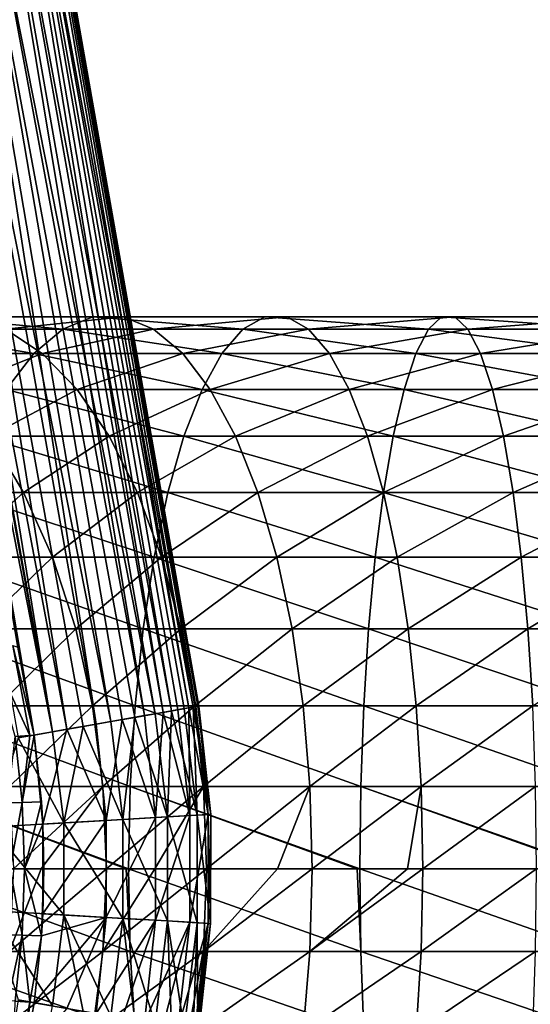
# Model space of a CAD drawing. Header units: metres. Extents: x -42 to 163, y -93 to 90.
# Tile 139 of 232: x 67.43 to 75.27, y -2.08 to 13.04. Entities that reach past the tile are written whole.
import ezdxf

# ---------------------------------------------------------------- set-up
doc = ezdxf.new("R2010")
doc.units = ezdxf.units.M
doc.layers.add('solid_500770_SW0001', color=7, linetype='CONTINUOUS')

msp = doc.modelspace()

# ---------------------------------------------------------------- linework, layer by layer
at = {"layer": 'solid_500770_SW0001'}
for points in [[(62.811707, 28.237507, 8.02771), (67.405876, 2.010966, 8.065309), (67.930573, 2.103482, 7.346367)], [(63.20224, 28.066605, 7.556784), (62.811707, 28.237507, 8.02771), (67.930573, 2.103482, 7.346367)], [(63.201187, 28.067066, -7.558115), (63.242336, 28.049055, -7.505811), (67.650925, 2.054479, -7.74235)], [(67.401649, 3.405158, -7.75701), (63.201187, 28.067066, -7.558115), (67.650925, 2.054479, -7.74235)], [(63.313107, 28.018078, 7.414551), (63.20224, 28.066605, 7.556784), (67.930573, 2.103482, 7.346367)], [(63.242336, 28.049055, -7.505811), (68.153076, 2.14299, -7.006991), (67.650925, 2.054479, -7.74235)], [(63.242336, 28.049055, -7.505811), (64.062523, 27.690145, -6.328435), (68.153076, 2.14299, -7.006991)], [(63.768135, 27.81892, 6.784056), (63.313107, 28.018078, 7.414551), (67.930573, 2.103482, 7.346367)], [(63.768135, 27.81892, 6.784056), (67.930573, 2.103482, 7.346367), (68.405121, 2.187158, 6.592349)], [(63.768135, 27.81892, 6.784056), (68.405121, 2.187158, 6.592349), (68.827255, 2.261594, 5.806853)], [(64.540512, 27.480991, 5.481255), (63.768135, 27.81892, 6.784056), (68.827255, 2.261594, 5.806853)], [(64.062523, 27.690145, -6.328435), (68.604019, 2.222474, -6.238177), (68.153076, 2.14299, -7.006991)], [(64.062523, 27.690145, -6.328435), (64.725533, 27.400007, -5.105904), (68.604019, 2.222474, -6.238177)], [(64.540512, 27.480991, 5.481255), (68.827255, 2.261594, 5.806853), (69.194962, 2.326435, 4.993631)], [(64.540512, 27.480991, 5.481255), (69.194962, 2.326435, 4.993631), (69.506477, 2.381371, 4.156566)], [(65.132874, 27.221731, 4.137856), (64.540512, 27.480991, 5.481255), (69.506477, 2.381371, 4.156566)], [(64.725533, 27.400007, -5.105904), (69.34391, 2.352882, -4.615003), (69.001595, 2.29255, -5.439576)], [(64.725533, 27.400007, -5.105904), (65.235382, 27.176857, -3.850563), (69.34391, 2.352882, -4.615003)], [(64.725533, 27.400007, -5.105904), (69.001595, 2.29255, -5.439576), (68.604019, 2.222474, -6.238177)], [(65.132874, 27.221731, 4.137856), (69.506477, 2.381371, 4.156566), (69.760323, 2.42614, 3.299654)], [(65.55043, 27.039001, 2.768487), (65.132874, 27.221731, 4.137856), (69.760323, 2.42614, 3.299654)], [(65.235382, 27.176857, -3.850563), (69.629333, 2.403184, -3.768394), (69.34391, 2.352882, -4.615003)], [(65.235382, 27.176857, -3.850563), (65.595573, 27.019239, -2.573883), (69.629333, 2.403184, -3.768394)], [(65.55043, 27.039001, 2.768487), (69.760323, 2.42614, 3.299654), (69.955292, 2.460529, 2.426987)], [(65.55043, 27.039001, 2.768487), (69.955292, 2.460529, 2.426987), (70.090439, 2.484372, 1.542732)], [(65.798035, 26.930725, 1.385672), (65.55043, 27.039001, 2.768487), (70.090439, 2.484372, 1.542732)], [(65.595573, 27.019239, -2.573883), (70.024307, 2.472784, -2.025325), (69.856491, 2.443215, -2.903792)], [(65.595573, 27.019239, -2.573883), (65.809296, 26.925821, -1.286951), (70.024307, 2.472784, -2.025325)], [(65.595573, 27.019239, -2.573883), (69.856491, 2.443215, -2.903792), (69.629333, 2.403184, -3.768394)], [(65.798035, 26.930725, 1.385672), (70.090439, 2.484372, 1.542732), (70.165123, 2.497556, 0.65111)], [(65.798035, 26.930725, 1.385672), (70.165123, 2.497556, 0.65111), (65.87986, 26.894804)], [(65.809296, 26.925821, -1.286951), (70.131981, 2.491748, -1.137187), (70.024307, 2.472784, -2.025325)], [(65.809296, 26.925821, -1.286951), (65.87986, 26.894804), (70.131981, 2.491748, -1.137187)], [(65.87986, 26.894804), (70.165123, 2.497556, 0.65111), (70.178993, 2.500019, -0.24362)], [(65.87986, 26.894804), (70.178993, 2.500019, -0.24362), (70.131981, 2.491748, -1.137187)], [(68.090958, 8.286887, -79.499199), (65.442078, 8.286887, -78.279137), (66.028709, 8.476233, -77.168304)], [(68.553856, 8.476233, -78.331367), (66.028709, 8.476233, -77.168304), (66.621979, 8.476233, -76.044922)], [(68.553856, 8.476233, -78.331367), (68.090958, 8.286887, -79.499199), (66.028709, 8.476233, -77.168304)], [(69.02198, 8.476233, -77.150352), (66.621979, 8.476233, -76.044922), (67.208618, 8.286887, -74.93409)], [(69.02198, 8.476233, -77.150352), (68.553856, 8.476233, -78.331367), (66.621979, 8.476233, -76.044922)], [(69.484879, 8.286887, -75.982521), (69.02198, 8.476233, -77.150352), (67.208618, 8.286887, -74.93409)], [(70.856384, 8.286887, -80.425232), (68.090958, 8.286887, -79.499199), (68.553856, 8.476233, -78.331367)], [(71.190102, 8.476233, -79.214149), (68.553856, 8.476233, -78.331367), (69.02198, 8.476233, -77.150352)], [(71.190102, 8.476233, -79.214149), (70.856384, 8.286887, -80.425232), (68.553856, 8.476233, -78.331367)], [(71.52758, 8.476233, -77.98938), (69.02198, 8.476233, -77.150352), (69.484879, 8.286887, -75.982521)], [(71.52758, 8.476233, -77.98938), (71.190102, 8.476233, -79.214149), (69.02198, 8.476233, -77.150352)], [(71.86129, 8.286887, -76.77829), (71.52758, 8.476233, -77.98938), (69.484879, 8.286887, -75.982521)], [(73.705833, 8.286887, -81.046356), (70.856384, 8.286887, -80.425232), (71.190102, 8.476233, -79.214149)], [(73.906433, 8.476233, -79.806252), (71.190102, 8.476233, -79.214149), (71.52758, 8.476233, -77.98938)], [(73.906433, 8.476233, -79.806252), (73.705833, 8.286887, -81.046356), (71.190102, 8.476233, -79.214149)], [(74.109299, 8.476233, -78.552147), (71.52758, 8.476233, -77.98938), (71.86129, 8.286887, -76.77829)], [(74.109299, 8.476233, -78.552147), (73.906433, 8.476233, -79.806252), (71.52758, 8.476233, -77.98938)], [(74.309898, 8.286887, -77.312042), (74.109299, 8.476233, -78.552147), (71.86129, 8.286887, -76.77829)], [(76.605782, 8.286887, -81.355263), (73.705833, 8.286887, -81.046356), (73.906433, 8.476233, -79.806252)], [(76.670914, 8.476233, -80.100731), (73.906433, 8.476233, -79.806252), (74.109299, 8.476233, -78.552147)], [(76.670914, 8.476233, -80.100731), (76.605782, 8.286887, -81.355263), (73.906433, 8.476233, -79.806252)], [(76.736778, 8.476233, -78.832024), (74.109299, 8.476233, -78.552147), (74.309898, 8.286887, -77.312042)], [(76.736778, 8.476233, -78.832024), (76.670914, 8.476233, -80.100731), (74.109299, 8.476233, -78.552147)], [(76.80191, 8.286887, -77.577492), (76.736778, 8.476233, -78.832024), (74.309898, 8.286887, -77.312042)], [(67.643631, 7.912427, -80.627747), (64.875168, 7.912427, -79.352608), (65.442078, 8.286887, -78.279137)], [(68.090958, 8.286887, -79.499199), (67.643631, 7.912427, -80.627747), (65.442078, 8.286887, -78.279137)], [(67.77552, 7.912427, -73.860619), (67.208618, 8.286887, -74.93409), (65.73909, 7.912427, -72.639565)], [(69.484879, 8.286887, -75.982521), (67.208618, 8.286887, -74.93409), (67.77552, 7.912427, -73.860619)], [(70.533897, 7.912427, -81.595589), (67.643631, 7.912427, -80.627747), (68.090958, 8.286887, -79.499199)], [(69.932205, 7.912427, -74.853973), (69.484879, 8.286887, -75.982521), (67.77552, 7.912427, -73.860619)], [(70.856384, 8.286887, -80.425232), (70.533897, 7.912427, -81.595589), (68.090958, 8.286887, -79.499199)], [(71.86129, 8.286887, -76.77829), (69.484879, 8.286887, -75.982521), (69.932205, 7.912427, -74.853973)], [(72.183777, 7.912427, -75.607941), (71.86129, 8.286887, -76.77829), (69.932205, 7.912427, -74.853973)], [(73.511978, 7.912427, -82.244751), (70.533897, 7.912427, -81.595589), (70.856384, 8.286887, -80.425232)], [(73.705833, 8.286887, -81.046356), (73.511978, 7.912427, -82.244751), (70.856384, 8.286887, -80.425232)], [(74.309898, 8.286887, -77.312042), (71.86129, 8.286887, -76.77829), (72.183777, 7.912427, -75.607941)], [(74.503754, 7.912427, -76.113647), (74.309898, 8.286887, -77.312042), (72.183777, 7.912427, -75.607941)], [(76.542847, 7.912427, -82.567596), (73.511978, 7.912427, -82.244751), (73.705833, 8.286887, -81.046356)], [(76.605782, 8.286887, -81.355263), (76.542847, 7.912427, -82.567596), (73.705833, 8.286887, -81.046356)], [(76.80191, 8.286887, -77.577492), (74.309898, 8.286887, -77.312042), (74.503754, 7.912427, -76.113647)], [(76.864853, 7.912427, -76.365158), (76.80191, 8.286887, -77.577492), (74.503754, 7.912427, -76.113647)], [(67.643631, 7.912427, -80.627747), (67.221863, 7.361216, -81.691803), (64.875168, 7.912427, -79.352608)], [(67.77552, 7.912427, -73.860619), (65.73909, 7.912427, -72.639565), (66.380066, 7.361216, -71.691269)], [(68.310036, 7.361216, -72.848488), (67.77552, 7.912427, -73.860619), (66.380066, 7.361216, -71.691269)], [(70.229843, 7.361216, -82.699066), (67.221863, 7.361216, -81.691803), (67.643631, 7.912427, -80.627747)], [(70.533897, 7.912427, -81.595589), (70.229843, 7.361216, -82.699066), (67.643631, 7.912427, -80.627747)], [(69.932205, 7.912427, -74.853973), (67.77552, 7.912427, -73.860619), (68.310036, 7.361216, -72.848488)], [(70.353973, 7.361216, -73.789917), (69.932205, 7.912427, -74.853973), (68.310036, 7.361216, -72.848488)], [(72.183777, 7.912427, -75.607941), (69.932205, 7.912427, -74.853973), (70.353973, 7.361216, -73.789917)], [(73.329201, 7.361216, -83.374664), (70.229843, 7.361216, -82.699066), (70.533897, 7.912427, -81.595589)], [(72.487839, 7.361216, -74.504463), (72.183777, 7.912427, -75.607941), (70.353973, 7.361216, -73.789917)], [(73.511978, 7.912427, -82.244751), (73.329201, 7.361216, -83.374664), (70.533897, 7.912427, -81.595589)], [(74.503754, 7.912427, -76.113647), (72.183777, 7.912427, -75.607941), (72.487839, 7.361216, -74.504463)], [(74.686531, 7.361216, -74.983734), (74.503754, 7.912427, -76.113647), (72.487839, 7.361216, -74.504463)], [(76.483505, 7.361216, -83.710663), (73.329201, 7.361216, -83.374664), (73.511978, 7.912427, -82.244751)], [(76.542847, 7.912427, -82.567596), (76.483505, 7.361216, -83.710663), (73.511978, 7.912427, -82.244751)], [(76.864853, 7.912427, -76.365158), (74.503754, 7.912427, -76.113647), (74.686531, 7.361216, -74.983734)], [(76.924194, 7.361216, -75.222092), (76.864853, 7.912427, -76.365158), (74.686531, 7.361216, -74.983734)], [(68.310036, 7.361216, -72.848488), (66.380066, 7.361216, -71.691269), (66.967873, 6.645567, -70.821625)], [(69.951004, 6.645567, -83.711014), (66.835083, 6.645567, -82.66761), (67.221863, 7.361216, -81.691803)], [(68.800217, 6.645567, -71.920311), (68.310036, 7.361216, -72.848488), (66.967873, 6.645567, -70.821625)], [(70.229843, 7.361216, -82.699066), (69.951004, 6.645567, -83.711014), (67.221863, 7.361216, -81.691803)], [(70.353973, 7.361216, -73.789917), (68.310036, 7.361216, -72.848488), (68.800217, 6.645567, -71.920311)], [(70.740753, 6.645567, -72.81411), (70.353973, 7.361216, -73.789917), (68.800217, 6.645567, -71.920311)], [(73.161591, 6.645567, -84.410858), (69.951004, 6.645567, -83.711014), (70.229843, 7.361216, -82.699066)], [(73.329201, 7.361216, -83.374664), (73.161591, 6.645567, -84.410858), (70.229843, 7.361216, -82.699066)], [(72.487839, 7.361216, -74.504463), (70.353973, 7.361216, -73.789917), (70.740753, 6.645567, -72.81411)], [(72.766678, 6.645567, -73.492516), (72.487839, 7.361216, -74.504463), (70.740753, 6.645567, -72.81411)], [(74.686531, 7.361216, -74.983734), (72.487839, 7.361216, -74.504463), (72.766678, 6.645567, -73.492516)], [(74.854149, 6.645567, -73.94754), (74.686531, 7.361216, -74.983734), (72.766678, 6.645567, -73.492516)], [(76.429077, 6.645567, -84.758911), (73.161591, 6.645567, -84.410858), (73.329201, 7.361216, -83.374664)], [(76.483505, 7.361216, -83.710663), (76.429077, 6.645567, -84.758911), (73.329201, 7.361216, -83.374664)], [(76.924194, 7.361216, -75.222092), (74.686531, 7.361216, -74.983734), (74.854149, 6.645567, -73.94754)], [(76.978615, 6.645567, -74.173843), (76.924194, 7.361216, -75.222092), (74.854149, 6.645567, -73.94754)], [(67.489388, 5.781468, -70.050064), (66.967873, 6.645567, -70.821625), (65.867279, 5.781468, -68.820435)], [(69.703613, 5.781468, -84.608826), (66.49192, 5.781468, -83.533356), (66.835083, 6.645567, -82.66761)], [(69.951004, 6.645567, -83.711014), (69.703613, 5.781468, -84.608826), (66.835083, 6.645567, -82.66761)], [(68.800217, 6.645567, -71.920311), (66.967873, 6.645567, -70.821625), (67.489388, 5.781468, -70.050064)], [(69.235107, 5.781468, -71.096817), (68.800217, 6.645567, -71.920311), (67.489388, 5.781468, -70.050064)], [(70.740753, 6.645567, -72.81411), (68.800217, 6.645567, -71.920311), (69.235107, 5.781468, -71.096817)], [(71.083916, 5.781468, -71.948364), (70.740753, 6.645567, -72.81411), (69.235107, 5.781468, -71.096817)], [(73.012878, 5.781468, -85.330185), (69.703613, 5.781468, -84.608826), (69.951004, 6.645567, -83.711014)], [(73.161591, 6.645567, -84.410858), (73.012878, 5.781468, -85.330185), (69.951004, 6.645567, -83.711014)], [(72.766678, 6.645567, -73.492516), (70.740753, 6.645567, -72.81411), (71.083916, 5.781468, -71.948364)], [(73.014069, 5.781468, -72.594696), (72.766678, 6.645567, -73.492516), (71.083916, 5.781468, -71.948364)], [(74.854149, 6.645567, -73.94754), (72.766678, 6.645567, -73.492516), (73.014069, 5.781468, -72.594696)], [(76.380798, 5.781468, -85.688934), (73.012878, 5.781468, -85.330185), (73.161591, 6.645567, -84.410858)], [(75.002853, 5.781468, -73.028214), (74.854149, 6.645567, -73.94754), (73.014069, 5.781468, -72.594696)], [(76.429077, 6.645567, -84.758911), (76.380798, 5.781468, -85.688934), (73.161591, 6.645567, -84.410858)], [(76.978615, 6.645567, -74.173843), (74.854149, 6.645567, -73.94754), (75.002853, 5.781468, -73.028214)], [(77.026901, 5.781468, -73.243813), (76.978615, 6.645567, -74.173843), (75.002853, 5.781468, -73.028214)], [(67.489388, 5.781468, -70.050064), (65.867279, 5.781468, -68.820435), (66.379303, 4.78822, -68.21608)], [(69.493195, 4.78822, -85.372459), (66.20005, 4.78822, -84.269707), (66.49192, 5.781468, -83.533356)], [(67.932953, 4.78822, -69.393829), (67.489388, 5.781468, -70.050064), (66.379303, 4.78822, -68.21608)], [(69.703613, 5.781468, -84.608826), (69.493195, 4.78822, -85.372459), (66.49192, 5.781468, -83.533356)], [(69.235107, 5.781468, -71.096817), (67.489388, 5.781468, -70.050064), (67.932953, 4.78822, -69.393829)], [(69.605003, 4.78822, -70.3964), (69.235107, 5.781468, -71.096817), (67.932953, 4.78822, -69.393829)], [(71.083916, 5.781468, -71.948364), (69.235107, 5.781468, -71.096817), (69.605003, 4.78822, -70.3964)], [(72.886391, 4.78822, -86.112106), (69.493195, 4.78822, -85.372459), (69.703613, 5.781468, -84.608826)], [(71.375786, 4.78822, -71.212013), (71.083916, 5.781468, -71.948364), (69.605003, 4.78822, -70.3964)], [(73.012878, 5.781468, -85.330185), (72.886391, 4.78822, -86.112106), (69.703613, 5.781468, -84.608826)], [(73.014069, 5.781468, -72.594696), (71.083916, 5.781468, -71.948364), (71.375786, 4.78822, -71.212013)], [(73.22448, 4.78822, -71.83107), (73.014069, 5.781468, -72.594696), (71.375786, 4.78822, -71.212013)], [(76.339729, 4.78822, -86.479958), (72.886391, 4.78822, -86.112106), (73.012878, 5.781468, -85.330185)], [(76.380798, 5.781468, -85.688934), (76.339729, 4.78822, -86.479958), (73.012878, 5.781468, -85.330185)], [(75.002853, 5.781468, -73.028214), (73.014069, 5.781468, -72.594696), (73.22448, 4.78822, -71.83107)], [(75.129341, 4.78822, -72.246292), (75.002853, 5.781468, -73.028214), (73.22448, 4.78822, -71.83107)], [(77.026901, 5.781468, -73.243813), (75.002853, 5.781468, -73.028214), (75.129341, 4.78822, -72.246292)], [(77.067963, 4.78822, -72.452789), (77.026901, 5.781468, -73.243813), (75.129341, 4.78822, -72.246292)], [(69.324455, 3.688012, -85.98484), (65.965988, 3.688012, -84.860222), (66.20005, 4.78822, -84.269707)], [(69.493195, 4.78822, -85.372459), (69.324455, 3.688012, -85.98484), (66.20005, 4.78822, -84.269707)], [(67.932953, 4.78822, -69.393829), (66.379303, 4.78822, -68.21608), (66.789917, 3.688012, -67.73143)], [(68.288666, 3.688012, -68.867561), (67.932953, 4.78822, -69.393829), (66.789917, 3.688012, -67.73143)], [(69.605003, 4.78822, -70.3964), (67.932953, 4.78822, -69.393829), (68.288666, 3.688012, -68.867561)], [(69.901634, 3.688012, -69.834709), (69.605003, 4.78822, -70.3964), (68.288666, 3.688012, -68.867561)], [(72.784958, 3.688012, -86.739166), (69.324455, 3.688012, -85.98484), (69.493195, 4.78822, -85.372459)], [(72.886391, 4.78822, -86.112106), (72.784958, 3.688012, -86.739166), (69.493195, 4.78822, -85.372459)], [(71.375786, 4.78822, -71.212013), (69.605003, 4.78822, -70.3964), (69.901634, 3.688012, -69.834709)], [(71.609848, 3.688012, -70.621498), (71.375786, 4.78822, -71.212013), (69.901634, 3.688012, -69.834709)], [(73.22448, 4.78822, -71.83107), (71.375786, 4.78822, -71.212013), (71.609848, 3.688012, -70.621498)], [(73.393219, 3.688012, -71.218681), (73.22448, 4.78822, -71.83107), (71.609848, 3.688012, -70.621498)], [(76.306801, 3.688012, -87.114311), (72.784958, 3.688012, -86.739166), (72.886391, 4.78822, -86.112106)], [(76.339729, 4.78822, -86.479958), (76.306801, 3.688012, -87.114311), (72.886391, 4.78822, -86.112106)], [(75.129341, 4.78822, -72.246292), (73.22448, 4.78822, -71.83107), (73.393219, 3.688012, -71.218681)], [(75.230774, 3.688012, -71.619232), (75.129341, 4.78822, -72.246292), (73.393219, 3.688012, -71.218681)], [(77.067963, 4.78822, -72.452789), (75.129341, 4.78822, -72.246292), (75.230774, 3.688012, -71.619232)], [(77.100899, 3.688012, -71.818443), (77.067963, 4.78822, -72.452789), (75.230774, 3.688012, -71.619232)], [(69.201157, 2.505419, -86.432297), (65.79496, 2.505419, -85.291695), (65.965988, 3.688012, -84.860222)], [(69.324455, 3.688012, -85.98484), (69.201157, 2.505419, -86.432297), (65.965988, 3.688012, -84.860222)], [(68.288666, 3.688012, -68.867561), (66.789917, 3.688012, -67.73143), (67.089943, 2.505419, -67.377304)], [(68.548576, 2.505419, -68.483032), (68.288666, 3.688012, -68.867561), (67.089943, 2.505419, -67.377304)], [(69.901634, 3.688012, -69.834709), (68.288666, 3.688012, -68.867561), (68.548576, 2.505419, -68.483032)], [(70.118378, 2.505419, -69.424294), (69.901634, 3.688012, -69.834709), (68.548576, 2.505419, -68.483032)], [(72.710846, 2.505419, -87.197342), (69.201157, 2.505419, -86.432297), (69.324455, 3.688012, -85.98484)], [(72.784958, 3.688012, -86.739166), (72.710846, 2.505419, -87.197342), (69.324455, 3.688012, -85.98484)], [(71.609848, 3.688012, -70.621498), (69.901634, 3.688012, -69.834709), (70.118378, 2.505419, -69.424294)], [(71.780876, 2.505419, -70.190025), (71.609848, 3.688012, -70.621498), (70.118378, 2.505419, -69.424294)], [(73.393219, 3.688012, -71.218681), (71.609848, 3.688012, -70.621498), (71.780876, 2.505419, -70.190025)], [(73.516518, 2.505419, -70.771225), (73.393219, 3.688012, -71.218681), (71.780876, 2.505419, -70.190025)], [(76.282738, 2.505419, -87.57782), (72.710846, 2.505419, -87.197342), (72.784958, 3.688012, -86.739166)], [(76.306801, 3.688012, -87.114311), (76.282738, 2.505419, -87.57782), (72.784958, 3.688012, -86.739166)], [(75.230774, 3.688012, -71.619232), (73.393219, 3.688012, -71.218681), (73.516518, 2.505419, -70.771225)], [(75.304893, 2.505419, -71.161057), (75.230774, 3.688012, -71.619232), (73.516518, 2.505419, -70.771225)], [(77.100899, 3.688012, -71.818443), (75.230774, 3.688012, -71.619232), (75.304893, 2.505419, -71.161057)], [(67.001999, 3.309728, -8.458401), (67.323265, 3.42821, -7.858487), (67.584877, 2.04875, -7.833858)], [(67.323265, 3.42821, -7.858487), (67.401649, 3.405158, -7.75701), (67.650925, 2.054479, -7.74235)], [(67.323265, 3.42821, -7.858487), (67.650925, 2.054479, -7.74235), (67.584877, 2.04875, -7.833858)], [(67.001999, 3.309728, -8.458401), (67.584877, 2.04875, -7.833858), (67.358917, 2.031505, -8.202362)], [(69.12606, 1.266859, -86.704834), (65.690796, 1.266859, -85.554497), (65.79496, 2.505419, -85.291695)], [(69.201157, 2.505419, -86.432297), (69.12606, 1.266859, -86.704834), (65.79496, 2.505419, -85.291695)], [(68.548576, 2.505419, -68.483032), (67.089943, 2.505419, -67.377304), (67.272682, 1.266859, -67.161621)], [(68.706886, 1.266859, -68.248817), (68.548576, 2.505419, -68.483032), (67.272682, 1.266859, -67.161621)], [(70.118378, 2.505419, -69.424294), (68.548576, 2.505419, -68.483032), (68.706886, 1.266859, -68.248817)], [(70.250389, 1.266859, -69.174316), (70.118378, 2.505419, -69.424294), (68.706886, 1.266859, -68.248817)], [(72.665703, 1.266859, -87.47641), (69.12606, 1.266859, -86.704834), (69.201157, 2.505419, -86.432297)], [(72.710846, 2.505419, -87.197342), (72.665703, 1.266859, -87.47641), (69.201157, 2.505419, -86.432297)], [(69.760323, 2.42614, 3.299654), (69.506477, 2.381371, 4.156566), (69.699371, 0.797928, 4.133517)], [(69.629333, 2.403184, -3.768394), (69.856491, 2.443215, -2.903792), (70.038521, 0.817682, -2.938028)], [(69.760323, 2.42614, 3.299654), (69.699371, 0.797928, 4.133517), (70.151596, 0.824268, 2.400429)], [(69.955292, 2.460529, 2.426987), (69.760323, 2.42614, 3.299654), (70.151596, 0.824268, 2.400429)], [(69.856491, 2.443215, -2.903792), (70.024307, 2.472784, -2.025325), (70.038521, 0.817682, -2.938028)], [(70.090439, 2.484372, 1.542732), (69.955292, 2.460529, 2.426987), (70.151596, 0.824268, 2.400429)], [(70.024307, 2.472784, -2.025325), (70.131981, 2.491748, -1.137187), (70.322807, 0.83424, -1.169497)], [(70.024307, 2.472784, -2.025325), (70.322807, 0.83424, -1.169497), (70.038521, 0.817682, -2.938028)], [(70.165123, 2.497556, 0.65111), (70.090439, 2.484372, 1.542732), (70.360741, 0.83645, 0.621411)], [(70.090439, 2.484372, 1.542732), (70.151596, 0.824268, 2.400429), (70.360741, 0.83645, 0.621411)], [(71.780876, 2.505419, -70.190025), (70.118378, 2.505419, -69.424294), (70.250389, 1.266859, -69.174316)], [(70.131981, 2.491748, -1.137187), (70.178993, 2.500019, -0.24362), (70.322807, 0.83424, -1.169497)], [(70.178993, 2.500019, -0.24362), (70.165123, 2.497556, 0.65111), (70.360741, 0.83645, 0.621411)], [(70.178993, 2.500019, -0.24362), (70.360741, 0.83645, 0.621411), (70.322807, 0.83424, -1.169497)], [(71.88504, 1.266859, -69.927223), (71.780876, 2.505419, -70.190025), (70.250389, 1.266859, -69.174316)], [(73.516518, 2.505419, -70.771225), (71.780876, 2.505419, -70.190025), (71.88504, 1.266859, -69.927223)], [(73.591614, 1.266859, -70.498688), (73.516518, 2.505419, -70.771225), (71.88504, 1.266859, -69.927223)], [(76.268082, 1.266859, -87.860138), (72.665703, 1.266859, -87.47641), (72.710846, 2.505419, -87.197342)], [(76.282738, 2.505419, -87.57782), (76.268082, 1.266859, -87.860138), (72.710846, 2.505419, -87.197342)], [(75.304893, 2.505419, -71.161057), (73.516518, 2.505419, -70.771225), (73.591614, 1.266859, -70.498688)], [(75.350029, 1.266859, -70.881989), (75.304893, 2.505419, -71.161057), (73.591614, 1.266859, -70.498688)], [(68.604019, 2.222474, -6.238177), (69.001595, 2.29255, -5.439576), (68.757256, 0.743054, -6.273679)], [(69.001595, 2.29255, -5.439576), (69.513321, 0.787091, -4.650343), (68.757256, 0.743054, -6.273679)], [(69.194962, 2.326435, 4.993631), (68.827255, 2.261594, 5.806853), (69.012726, 0.757934, 5.787515)], [(69.001595, 2.29255, -5.439576), (69.34391, 2.352882, -4.615003), (69.513321, 0.787091, -4.650343)], [(69.194962, 2.326435, 4.993631), (69.012726, 0.757934, 5.787515), (69.699371, 0.797928, 4.133517)], [(69.506477, 2.381371, 4.156566), (69.194962, 2.326435, 4.993631), (69.699371, 0.797928, 4.133517)], [(69.34391, 2.352882, -4.615003), (69.629333, 2.403184, -3.768394), (69.513321, 0.787091, -4.650343)], [(69.629333, 2.403184, -3.768394), (70.038521, 0.817682, -2.938028), (69.513321, 0.787091, -4.650343)], [(68.153076, 2.14299, -7.006991), (67.783058, 0.686432, -7.779282), (67.650925, 2.054479, -7.74235)], [(68.153076, 2.14299, -7.006991), (68.757256, 0.743054, -6.273679), (67.783058, 0.686432, -7.779282)], [(68.405121, 2.187158, 6.592349), (67.930573, 2.103482, 7.346367), (68.10479, 0.705051, 7.330776)], [(68.405121, 2.187158, 6.592349), (68.10479, 0.705051, 7.330776), (69.012726, 0.757934, 5.787515)], [(68.153076, 2.14299, -7.006991), (68.604019, 2.222474, -6.238177), (68.757256, 0.743054, -6.273679)], [(68.827255, 2.261594, 5.806853), (68.405121, 2.187158, 6.592349), (69.012726, 0.757934, 5.787515)], [(67.405876, 2.010966, 8.065309), (66.992943, 0.64029, 8.733771), (68.10479, 0.705051, 7.330776)], [(67.467873, 1.018599, -8.235104), (67.246597, 1.013069, -8.736027), (67.358917, 2.031505, -8.202362)], [(67.467873, 1.018599, -8.235104), (67.358917, 2.031505, -8.202362), (67.584877, 2.04875, -7.833858)], [(67.930573, 2.103482, 7.346367), (67.405876, 2.010966, 8.065309), (68.10479, 0.705051, 7.330776)], [(67.467873, 1.018599, -8.235104), (67.650925, 2.054479, -7.74235), (67.762337, 1.030211, -7.773506)], [(67.467873, 1.018599, -8.235104), (67.584877, 2.04875, -7.833858), (67.650925, 2.054479, -7.74235)], [(67.783058, 0.686432, -7.779282), (67.762337, 1.030211, -7.773506), (67.650925, 2.054479, -7.74235)], [(65.690796, 1.266859, -85.554497), (69.06234, 0, -86.785728), (65.655815, 0, -85.642754)], [(65.690796, 1.266859, -85.554497), (69.100845, 0, -86.796364), (69.06234, 0, -86.785728)], [(69.12606, 1.266859, -86.704834), (69.100845, 0, -86.796364), (65.690796, 1.266859, -85.554497)], [(68.706886, 1.266859, -68.248817), (67.272682, 1.266859, -67.161621), (67.334053, 0, -67.08918)], [(68.706886, 1.266859, -68.248817), (67.334053, 0, -67.08918), (67.756706, 0, -67.43541)], [(68.706886, 1.266859, -68.248817), (67.756706, 0, -67.43541), (68.760056, 0, -68.170166)], [(70.250389, 1.266859, -69.174316), (68.706886, 1.266859, -68.248817), (68.760056, 0, -68.170166)], [(70.250389, 1.266859, -69.174316), (68.760056, 0, -68.170166), (69.501869, 0, -68.643257)], [(69.12606, 1.266859, -86.704834), (72.607529, 0, -87.563141), (69.100845, 0, -86.796364)], [(69.12606, 1.266859, -86.704834), (72.650543, 0, -87.570129), (72.607529, 0, -87.563141)], [(72.665703, 1.266859, -87.47641), (72.650543, 0, -87.570129), (69.12606, 1.266859, -86.704834)], [(70.250389, 1.266859, -69.174316), (69.501869, 0, -68.643257), (70.294731, 0, -69.090363)], [(71.88504, 1.266859, -69.927223), (70.250389, 1.266859, -69.174316), (70.294731, 0, -69.090363)], [(71.88504, 1.266859, -69.927223), (70.294731, 0, -69.090363), (71.387642, 0, -69.617104)], [(71.88504, 1.266859, -69.927223), (71.387642, 0, -69.617104), (71.920029, 0, -69.838966)], [(73.591614, 1.266859, -70.498688), (71.88504, 1.266859, -69.927223), (71.920029, 0, -69.838966)], [(73.591614, 1.266859, -70.498688), (71.920029, 0, -69.838966), (73.38282, 0, -70.34082)], [(72.665703, 1.266859, -87.47641), (76.216019, 0, -87.952461), (72.650543, 0, -87.570129)], [(72.665703, 1.266859, -87.47641), (76.263153, 0, -87.954948), (76.216019, 0, -87.952461)], [(76.268082, 1.266859, -87.860138), (76.263153, 0, -87.954948), (72.665703, 1.266859, -87.47641)], [(73.591614, 1.266859, -70.498688), (73.38282, 0, -70.34082), (73.616837, 0, -70.407166)], [(75.350029, 1.266859, -70.881989), (73.591614, 1.266859, -70.498688), (73.616837, 0, -70.407166)], [(75.350029, 1.266859, -70.881989), (73.616837, 0, -70.407166), (75.365189, 0, -70.788269)], [(67.467873, 1.018599, -8.235104), (67.2826, 0, -8.747618), (67.246597, 1.013069, -8.736027)], [(67.467873, 1.018599, -8.235104), (67.50428, 0, -8.246005), (67.2826, 0, -8.747618)], [(67.467873, 1.018599, -8.235104), (67.762337, 1.030211, -7.773506), (67.50428, 0, -8.246005)], [(67.50428, 0, -8.246005), (67.762337, 1.030211, -7.773506), (67.783058, 0.686432, -7.779282)], [(69.012634, -0.759474, 5.787523), (69.012726, 0.757934, 5.787515), (68.10479, 0.705051, 7.330776)], [(68.757172, -0.744564, -6.273665), (68.757256, 0.743054, -6.273679), (69.513321, 0.787091, -4.650343)], [(69.513229, -0.788691, -4.65033), (68.757172, -0.744564, -6.273665), (69.513321, 0.787091, -4.650343)], [(69.012634, -0.759474, 5.787523), (69.69928, -0.799549, 4.133526), (69.012726, 0.757934, 5.787515)], [(69.69928, -0.799549, 4.133526), (69.699371, 0.797928, 4.133517), (69.012726, 0.757934, 5.787515)], [(69.513229, -0.788691, -4.65033), (69.513321, 0.787091, -4.650343), (70.038521, 0.817682, -2.938028)], [(70.038429, -0.819344, -2.938015), (69.513229, -0.788691, -4.65033), (70.038521, 0.817682, -2.938028)], [(69.69928, -0.799549, 4.133526), (70.151497, -0.825943, 2.400439), (69.699371, 0.797928, 4.133517)], [(70.151497, -0.825943, 2.400439), (70.151596, 0.824268, 2.400429), (69.699371, 0.797928, 4.133517)], [(70.038429, -0.819344, -2.938015), (70.038521, 0.817682, -2.938028), (70.322807, 0.83424, -1.169497)], [(70.322708, -0.835936, -1.169485), (70.038429, -0.819344, -2.938015), (70.322807, 0.83424, -1.169497)], [(70.151497, -0.825943, 2.400439), (70.360641, -0.838149, 0.621422), (70.151596, 0.824268, 2.400429)], [(70.360641, -0.838149, 0.621422), (70.360741, 0.83645, 0.621411), (70.151596, 0.824268, 2.400429)], [(70.322708, -0.835936, -1.169485), (70.322807, 0.83424, -1.169497), (70.360741, 0.83645, 0.621411)], [(70.360641, -0.838149, 0.621422), (70.322708, -0.835936, -1.169485), (70.360741, 0.83645, 0.621411)], [(66.992867, -0.641591, 8.733776), (68.104706, -0.706483, 7.330782), (66.992943, 0.64029, 8.733771)], [(68.104706, -0.706483, 7.330782), (68.10479, 0.705051, 7.330776), (66.992943, 0.64029, 8.733771)], [(67.50428, 0, -8.246005), (67.783058, 0.686432, -7.779282), (67.799568, 0, -7.783885)], [(67.78299, -0.687824, -7.779263), (67.783058, 0.686432, -7.779282), (68.757256, 0.743054, -6.273679)], [(68.757172, -0.744564, -6.273665), (67.78299, -0.687824, -7.779263), (68.757256, 0.743054, -6.273679)], [(67.78299, -0.687824, -7.779263), (67.799568, 0, -7.783885), (67.783058, 0.686432, -7.779282)], [(68.104706, -0.706483, 7.330782), (69.012634, -0.759474, 5.787523), (68.10479, 0.705051, 7.330776)], [(69.12606, -1.266859, -86.704834), (65.690796, -1.266859, -85.554497), (65.655815, 0, -85.642754)], [(69.06234, 0, -86.785728), (69.12606, -1.266859, -86.704834), (65.655815, 0, -85.642754)], [(67.467873, -1.018549, -8.235105), (67.246597, -1.013019, -8.736028), (67.2826, 0, -8.747618)], [(67.467873, -1.018549, -8.235105), (67.2826, 0, -8.747618), (67.50428, 0, -8.246005)], [(67.50428, 0, -8.246005), (67.799568, 0, -7.783885), (67.762344, -1.03016, -7.773507)], [(67.762344, -1.03016, -7.773507), (67.799568, 0, -7.783885), (67.78299, -0.687824, -7.779263)], [(69.06234, 0, -86.785728), (69.100845, 0, -86.796364), (69.12606, -1.266859, -86.704834)], [(72.665703, -1.266859, -87.47641), (69.12606, -1.266859, -86.704834), (69.100845, 0, -86.796364)], [(72.607529, 0, -87.563141), (72.665703, -1.266859, -87.47641), (69.100845, 0, -86.796364)], [(72.607529, 0, -87.563141), (72.650543, 0, -87.570129), (72.665703, -1.266859, -87.47641)], [(76.268082, -1.266859, -87.860138), (72.665703, -1.266859, -87.47641), (72.650543, 0, -87.570129)], [(76.216019, 0, -87.952461), (76.268082, -1.266859, -87.860138), (72.650543, 0, -87.570129)], [(67.756706, 0, -67.43541), (67.334053, 0, -67.08918), (67.272682, -1.266859, -67.161621)], [(68.760056, 0, -68.170166), (67.756706, 0, -67.43541), (67.272682, -1.266859, -67.161621)], [(68.706886, -1.266859, -68.248817), (68.760056, 0, -68.170166), (67.272682, -1.266859, -67.161621)], [(67.467873, -1.018549, -8.235105), (67.50428, 0, -8.246005), (67.762344, -1.03016, -7.773507)], [(69.501869, 0, -68.643257), (68.760056, 0, -68.170166), (68.706886, -1.266859, -68.248817)], [(70.294731, 0, -69.090363), (69.501869, 0, -68.643257), (68.706886, -1.266859, -68.248817)], [(70.250389, -1.266859, -69.174316), (70.294731, 0, -69.090363), (68.706886, -1.266859, -68.248817)], [(71.387642, 0, -69.617104), (70.294731, 0, -69.090363), (70.250389, -1.266859, -69.174316)], [(71.920029, 0, -69.838966), (71.387642, 0, -69.617104), (70.250389, -1.266859, -69.174316)], [(71.88504, -1.266859, -69.927223), (71.920029, 0, -69.838966), (70.250389, -1.266859, -69.174316)], [(73.38282, 0, -70.34082), (71.920029, 0, -69.838966), (71.88504, -1.266859, -69.927223)], [(73.616837, 0, -70.407166), (73.38282, 0, -70.34082), (71.88504, -1.266859, -69.927223)], [(73.591614, -1.266859, -70.498688), (73.616837, 0, -70.407166), (71.88504, -1.266859, -69.927223)], [(75.365189, 0, -70.788269), (73.616837, 0, -70.407166), (73.591614, -1.266859, -70.498688)], [(75.350029, -1.266859, -70.881989), (75.365189, 0, -70.788269), (73.591614, -1.266859, -70.498688)], [(66.992867, -0.641591, 8.733776), (67.405846, -2.011158, 8.065308), (67.930542, -2.103676, 7.346366)], [(66.992867, -0.641591, 8.733776), (67.930542, -2.103676, 7.346366), (68.104706, -0.706483, 7.330782)], [(68.757172, -0.744564, -6.273665), (68.153091, -2.142917, -7.006995), (67.65094, -2.054376, -7.742353)], [(67.762344, -1.03016, -7.773507), (68.757172, -0.744564, -6.273665), (67.65094, -2.054376, -7.742353)], [(67.762344, -1.03016, -7.773507), (67.78299, -0.687824, -7.779263), (68.757172, -0.744564, -6.273665)], [(68.104706, -0.706483, 7.330782), (67.930542, -2.103676, 7.346366), (68.40509, -2.187351, 6.592347)], [(68.104706, -0.706483, 7.330782), (68.40509, -2.187351, 6.592347), (68.827225, -2.261785, 5.806851)], [(68.104706, -0.706483, 7.330782), (68.827225, -2.261785, 5.806851), (69.012634, -0.759474, 5.787523)], [(68.757172, -0.744564, -6.273665), (68.604027, -2.22243, -6.238181), (68.153091, -2.142917, -7.006995)], [(69.513229, -0.788691, -4.65033), (68.604027, -2.22243, -6.238181), (68.757172, -0.744564, -6.273665)], [(69.513229, -0.788691, -4.65033), (69.001595, -2.292532, -5.43958), (68.604027, -2.22243, -6.238181)], [(69.012634, -0.759474, 5.787523), (68.827225, -2.261785, 5.806851), (69.194923, -2.326622, 4.993629)], [(69.513229, -0.788691, -4.65033), (69.34391, -2.352891, -4.615006), (69.001595, -2.292532, -5.43958)], [(69.012634, -0.759474, 5.787523), (69.194923, -2.326622, 4.993629), (69.506447, -2.381551, 4.156564)], [(69.012634, -0.759474, 5.787523), (69.506447, -2.381551, 4.156564), (69.69928, -0.799549, 4.133526)], [(70.038429, -0.819344, -2.938015), (69.34391, -2.352891, -4.615006), (69.513229, -0.788691, -4.65033)], [(70.038429, -0.819344, -2.938015), (69.629326, -2.403218, -3.768398), (69.34391, -2.352891, -4.615006)], [(69.69928, -0.799549, 4.133526), (69.506447, -2.381551, 4.156564), (69.7603, -2.426311, 3.299652)], [(70.038429, -0.819344, -2.938015), (69.856483, -2.443272, -2.903795), (69.629326, -2.403218, -3.768398)], [(69.69928, -0.799549, 4.133526), (69.7603, -2.426311, 3.299652), (69.955261, -2.460689, 2.426985)], [(69.69928, -0.799549, 4.133526), (69.955261, -2.460689, 2.426985), (70.151497, -0.825943, 2.400439)], [(70.322708, -0.835936, -1.169485), (69.856483, -2.443272, -2.903795), (70.038429, -0.819344, -2.938015)], [(70.322708, -0.835936, -1.169485), (70.024292, -2.472862, -2.025328), (69.856483, -2.443272, -2.903795)], [(70.151497, -0.825943, 2.400439), (69.955261, -2.460689, 2.426985), (70.090408, -2.48452, 1.542729)], [(70.322708, -0.835936, -1.169485), (70.131966, -2.491847, -1.137191), (70.024292, -2.472862, -2.025328)], [(70.151497, -0.825943, 2.400439), (70.090408, -2.48452, 1.542729), (70.1651, -2.49769, 0.651107)], [(70.360641, -0.838149, 0.621422), (70.131966, -2.491847, -1.137191), (70.322708, -0.835936, -1.169485)], [(70.360641, -0.838149, 0.621422), (70.178978, -2.500136, -0.243623), (70.131966, -2.491847, -1.137191)], [(70.151497, -0.825943, 2.400439), (70.1651, -2.49769, 0.651107), (70.360641, -0.838149, 0.621422)], [(70.360641, -0.838149, 0.621422), (70.1651, -2.49769, 0.651107), (70.178978, -2.500136, -0.243623)], [(67.467873, -1.018549, -8.235105), (67.245216, -2.024704, -8.434874), (67.246597, -1.013019, -8.736028)], [(67.467873, -1.018549, -8.235105), (67.358955, -2.031415, -8.202381), (67.245216, -2.024704, -8.434874)], [(67.467873, -1.018549, -8.235105), (67.584938, -2.048661, -7.833887), (67.358955, -2.031415, -8.202381)], [(67.467873, -1.018549, -8.235105), (67.762344, -1.03016, -7.773507), (67.584938, -2.048661, -7.833887)], [(67.584938, -2.048661, -7.833887), (67.762344, -1.03016, -7.773507), (67.65094, -2.054376, -7.742353)], [(69.201157, -2.505419, -86.432297), (65.79496, -2.505419, -85.291695), (65.690796, -1.266859, -85.554497)], [(69.12606, -1.266859, -86.704834), (69.201157, -2.505419, -86.432297), (65.690796, -1.266859, -85.554497)], [(68.706886, -1.266859, -68.248817), (67.272682, -1.266859, -67.161621), (67.089943, -2.505419, -67.377304)], [(68.548576, -2.505419, -68.483032), (68.706886, -1.266859, -68.248817), (67.089943, -2.505419, -67.377304)], [(70.250389, -1.266859, -69.174316), (68.706886, -1.266859, -68.248817), (68.548576, -2.505419, -68.483032)], [(70.118378, -2.505419, -69.424294), (70.250389, -1.266859, -69.174316), (68.548576, -2.505419, -68.483032)], [(72.710846, -2.505419, -87.197342), (69.201157, -2.505419, -86.432297), (69.12606, -1.266859, -86.704834)], [(72.665703, -1.266859, -87.47641), (72.710846, -2.505419, -87.197342), (69.12606, -1.266859, -86.704834)], [(71.88504, -1.266859, -69.927223), (70.250389, -1.266859, -69.174316), (70.118378, -2.505419, -69.424294)], [(71.780876, -2.505419, -70.190025), (71.88504, -1.266859, -69.927223), (70.118378, -2.505419, -69.424294)], [(73.591614, -1.266859, -70.498688), (71.88504, -1.266859, -69.927223), (71.780876, -2.505419, -70.190025)], [(73.516518, -2.505419, -70.771225), (73.591614, -1.266859, -70.498688), (71.780876, -2.505419, -70.190025)], [(76.282738, -2.505419, -87.57782), (72.710846, -2.505419, -87.197342), (72.665703, -1.266859, -87.47641)], [(76.268082, -1.266859, -87.860138), (76.282738, -2.505419, -87.57782), (72.665703, -1.266859, -87.47641)], [(75.350029, -1.266859, -70.881989), (73.591614, -1.266859, -70.498688), (73.516518, -2.505419, -70.771225)], [(75.304893, -2.505419, -71.161057), (75.350029, -1.266859, -70.881989), (73.516518, -2.505419, -70.771225)], [(67.930542, -2.103676, 7.346366), (67.405846, -2.011158, 8.065308), (63.242615, -28.048931, 7.505453)], [(67.358955, -2.031415, -8.202381), (67.584938, -2.048661, -7.833887), (67.323212, -3.428309, -7.858635)], [(67.323212, -3.428309, -7.858635), (67.584938, -2.048661, -7.833887), (67.509773, -2.875776, -7.737507)], [(67.584938, -2.048661, -7.833887), (67.65094, -2.054376, -7.742353), (67.509773, -2.875776, -7.737507)], [(67.509773, -2.875776, -7.737507), (67.65094, -2.054376, -7.742353), (68.153091, -2.142917, -7.006995)]]:
    msp.add_3dface(points, dxfattribs=at)

doc.saveas('drawing.dxf')
